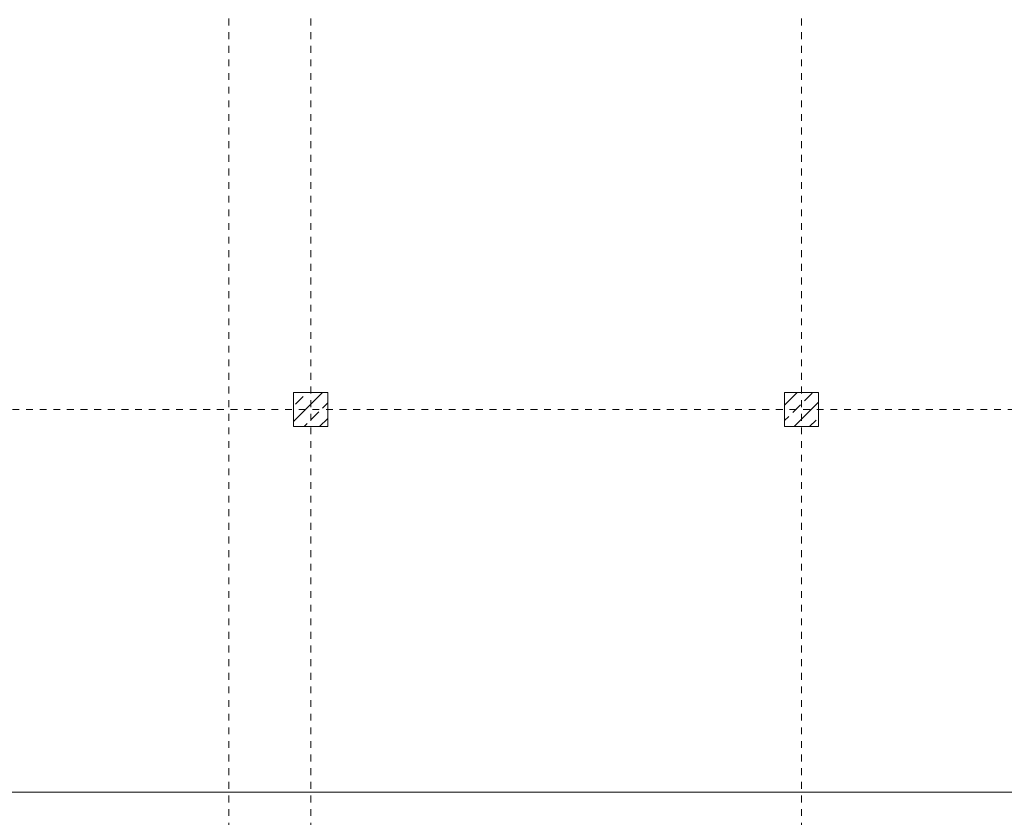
# Model space of a CAD drawing. Header units: metres. Extents: x -54 to 119, y -77 to 33.
# Tile 35 of 136: x 30 to 44, y -64 to -52. Entities that reach past the tile are written whole.
import ezdxf

# ---------------------------------------------------------------- set-up
doc = ezdxf.new("R2010")
doc.units = ezdxf.units.M
doc.linetypes.add('Rasterlinie', pattern=[0.019, 0.01, -0.003, 0.003, -0.003])
for name, color, linetype, lineweight in [('A_Geschossdecken', 7, 'Continuous', 9), ('A_Raster', 7, 'Continuous', 9), ('A_Tragwerksstützen', 7, 'Continuous', 9), ('A_Tragwerksstützen_Stahlbeton', 7, 'Continuous', 18)]:
    doc.layers.add(name, color=color, linetype=linetype, lineweight=lineweight)

# ---------------------------------------------------------------- blocks, each defined once
blk = doc.blocks.new('STB Stütze - rechteckig - STB 50 x 50-V58-BS_Übersicht_EG_BRANDSCHUTZ')
at = {"layer": 'A_Tragwerksstützen'}
h = blk.add_hatch(dxfattribs=at)
h.set_pattern_fill('FP_78', color=256, style=0, pattern_type=2)
h.set_pattern_definition([(45, (-41.156, 57.897), (-0.2283955, 0.2283955), []), (45, (-40.928, 57.897), (-0.2283955, 0.2283955), [0.161, -0.081])])
h.paths.add_polyline_path([(0.25, -0.25), (0.25, 0.25), (-0.25, 0.25), (-0.25, -0.25)], flags=0)
at = {"layer": 'A_Tragwerksstützen_Stahlbeton'}
for p, q in [((0.25, 0.25), (-0.25, 0.25)), ((-0.25, 0.25), (-0.25, -0.25)), ((0.25, -0.25), (0.25, 0.25)), ((-0.25, -0.25), (0.25, -0.25))]:
    blk.add_line(p, q, dxfattribs=at)
blk = doc.blocks.new('STB Stütze - rechteckig - STB 50 x 50-V59-BS_Übersicht_EG_BRANDSCHUTZ')
at = {"layer": 'A_Tragwerksstützen'}
h = blk.add_hatch(dxfattribs=at)
h.set_pattern_fill('FP_79', color=256, style=0, pattern_type=2)
h.set_pattern_definition([(45, (-33.956, 57.897), (-0.2283955, 0.2283955), []), (45, (-33.728, 57.897), (-0.2283955, 0.2283955), [0.161, -0.081])])
h.paths.add_polyline_path([(0.25, -0.25), (0.25, 0.25), (-0.25, 0.25), (-0.25, -0.25)], flags=0)
at = {"layer": 'A_Tragwerksstützen_Stahlbeton'}
for p, q in [((0.25, 0.25), (-0.25, 0.25)), ((-0.25, 0.25), (-0.25, -0.25)), ((0.25, -0.25), (0.25, 0.25)), ((-0.25, -0.25), (0.25, -0.25))]:
    blk.add_line(p, q, dxfattribs=at)

msp = doc.modelspace()

# ---------------------------------------------------------------- linework, layer by layer
at = {"layer": 'A_Geschossdecken'}
msp.add_line((19.484, -63.511), (83.364, -63.511), dxfattribs=at)
at = {"layer": 'A_Raster', "linetype": 'Rasterlinie'}
for p, q in [((32.756, -66.66), (32.756, 31.784)), ((33.956, -66.66), (33.956, 31.784)), ((41.156, -66.66), (41.156, 31.784)), ((6.581, -57.897), (94.587, -57.897))]:
    msp.add_line(p, q, dxfattribs=at)

# ---------------------------------------------------------------- block references
at = {"layer": 'A_Tragwerksstützen'}
for name, p in [('STB Stütze - rechteckig - STB 50 x 50-V59-BS_Übersicht_EG_BRANDSCHUTZ', (33.956, -57.897)), ('STB Stütze - rechteckig - STB 50 x 50-V58-BS_Übersicht_EG_BRANDSCHUTZ', (41.156, -57.897))]:
    msp.add_blockref(name, p, dxfattribs=at)

doc.saveas('drawing.dxf')
